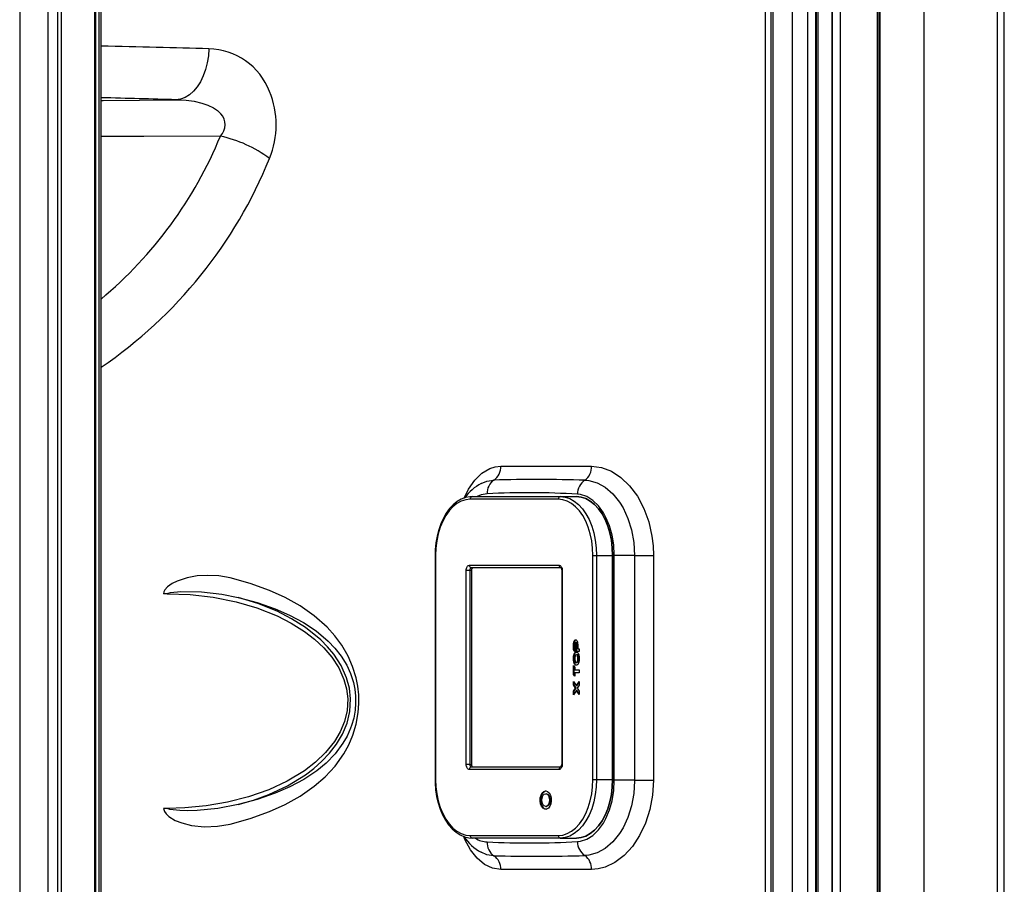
# Model space of a CAD drawing. Header units: millimetres. Extents: x 4904.09 to 4905.21, y 4759.5 to 4761.8.
# Tile 53 of 54: x 4904.82 to 4905.2, y 4761 to 4761.34. Entities that reach past the tile are written whole.
import ezdxf

# ---------------------------------------------------------------- set-up
doc = ezdxf.new("R2010")
doc.units = ezdxf.units.MM
doc.layers.add('SANINDUSA', color=3, linetype='Continuous')

msp = doc.modelspace()

# ---------------------------------------------------------------- linework, layer by layer
at = {"layer": 'SANINDUSA'}
for p, q in [((4905.153980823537, 4761.675499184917), (4905.153980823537, 4759.697038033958)), ((4905.154376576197, 4761.676268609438), (4905.154376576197, 4759.696268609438)), ((4905.171663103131, 4761.676268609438), (4905.171663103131, 4759.696268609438)), ((4905.200414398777, 4761.676268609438), (4905.200414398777, 4759.696268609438)), ((4905.203148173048, 4759.696268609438), (4905.203148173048, 4761.676268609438)), ((4905.153452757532, 4759.703720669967), (4905.153452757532, 4761.668816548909)), ((4904.817477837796, 4761.639268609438), (4904.817477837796, 4759.733268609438)), ((4904.828511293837, 4761.639268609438), (4904.828511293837, 4759.733268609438)), ((4904.832292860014, 4761.639268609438), (4904.832292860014, 4759.733268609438)), ((4904.83372279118, 4761.639268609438), (4904.83372279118, 4759.733268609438)), ((4904.846809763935, 4761.637977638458), (4904.846809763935, 4759.734546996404)), ((4904.847305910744, 4759.73463825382), (4904.847305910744, 4761.637898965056)), ((4904.848478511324, 4761.637268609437), (4904.848478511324, 4759.73463825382)), ((4904.84936851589, 4759.73463825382), (4904.84936851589, 4761.637268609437)), ((4905.109651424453, 4759.73463825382), (4905.109651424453, 4761.637898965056)), ((4905.111704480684, 4761.637898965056), (4905.111704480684, 4759.73463825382)), ((4905.112567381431, 4759.73463825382), (4905.112567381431, 4761.637898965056)), ((4905.120078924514, 4761.637898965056), (4905.120078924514, 4759.73463825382)), ((4905.1262115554, 4759.73463825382), (4905.1262115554, 4761.637408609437)), ((4905.129286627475, 4759.73463825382), (4905.129286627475, 4761.637408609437)), ((4905.129558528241, 4759.73463825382), (4905.129558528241, 4761.637408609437)), ((4905.130181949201, 4759.73463825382), (4905.130181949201, 4761.637408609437)), ((4905.135548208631, 4761.637408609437), (4905.135548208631, 4759.73463825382)), ((4905.135824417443, 4759.73463825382), (4905.135798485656, 4761.637408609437)), ((4905.138991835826, 4759.734308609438), (4905.138991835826, 4761.637408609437)), ((4905.139003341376, 4759.734308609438), (4905.139003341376, 4761.637408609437)), ((4904.896118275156, 4761.293602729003), (4904.896117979, 4761.293602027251)), ((4904.915335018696, 4761.284858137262), (4904.915335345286, 4761.284858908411)), ((4905.005985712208, 4761.164268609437), (4905.041475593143, 4761.164268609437)), ((4905.028456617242, 4761.151343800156), (4904.993935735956, 4761.151343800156)), ((4904.994723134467, 4761.152343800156), (4905.029244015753, 4761.152343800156)), ((4905.029244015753, 4761.152343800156), (4905.035543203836, 4761.152343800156)), ((4904.98016135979, 4761.129343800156), (4904.980161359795, 4761.041593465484)), ((4904.98016135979, 4761.129343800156), (4904.980373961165, 4761.129343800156)), ((4904.980373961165, 4761.129343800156), (4904.980373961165, 4761.041593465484)), ((4905.042018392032, 4761.129343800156), (4905.043422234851, 4761.129343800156)), ((4905.042018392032, 4761.041593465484), (4905.042018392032, 4761.129343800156)), ((4905.043422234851, 4761.129343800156), (4905.043422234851, 4761.041593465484)), ((4905.043422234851, 4761.129343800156), (4905.049721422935, 4761.129343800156)), ((4905.049721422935, 4761.129343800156), (4905.049721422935, 4761.041593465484)), ((4905.049721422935, 4761.041593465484), (4905.049721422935, 4761.129343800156)), ((4905.058348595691, 4761.129268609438), (4905.05037972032, 4761.129268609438)), ((4905.05037972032, 4761.041268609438), (4905.05037972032, 4761.129268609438)), ((4905.058348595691, 4761.129268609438), (4905.06572239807, 4761.129268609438)), ((4905.058348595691, 4761.129268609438), (4905.058348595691, 4761.041268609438)), ((4905.06572239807, 4761.129268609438), (4905.06572239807, 4761.041268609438)), ((4904.992394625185, 4761.04746863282), (4904.992394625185, 4761.12346863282)), ((4904.993798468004, 4761.12346863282), (4904.992394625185, 4761.12346863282)), ((4904.993627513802, 4761.125468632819), (4905.028764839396, 4761.125468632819)), ((4904.994428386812, 4761.12346863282), (4904.993798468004, 4761.12346863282)), ((4904.993798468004, 4761.12346863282), (4904.993798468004, 4761.04746863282)), ((4905.029552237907, 4761.12446863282), (4904.994414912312, 4761.12446863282)), ((4904.994428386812, 4761.12346863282), (4904.994428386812, 4761.04746863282)), ((4905.029785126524, 4761.12346863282), (4905.029785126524, 4761.04746863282)), ((4905.029997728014, 4761.12346863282), (4905.029785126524, 4761.12346863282)), ((4905.029997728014, 4761.12346863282), (4905.029997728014, 4761.04746863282)), ((4904.87526717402, 4761.114289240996), (4904.873868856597, 4761.114289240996)), ((4905.03443260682, 4761.092413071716), (4905.03443260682, 4761.094577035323)), ((4905.034668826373, 4761.094577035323), (4905.03443260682, 4761.094577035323)), ((4905.034883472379, 4761.095767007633), (4905.034647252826, 4761.095767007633)), ((4905.034668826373, 4761.092413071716), (4905.034668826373, 4761.094577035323)), ((4905.034978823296, 4761.094683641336), (4905.034978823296, 4761.09170559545)), ((4905.035471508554, 4761.095205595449), (4905.035235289, 4761.095205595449)), ((4905.035497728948, 4761.09170559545), (4905.035497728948, 4761.094683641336)), ((4905.035733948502, 4761.094683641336), (4905.035497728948, 4761.094683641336)), ((4905.035733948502, 4761.09170559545), (4905.035733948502, 4761.094683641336)), ((4905.036043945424, 4761.094571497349), (4905.036043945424, 4761.092768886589)), ((4905.036043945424, 4761.092768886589), (4905.036590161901, 4761.092768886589)), ((4905.036590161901, 4761.092768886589), (4905.036590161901, 4761.09170559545)), ((4905.034978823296, 4761.09170559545), (4905.03443260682, 4761.092413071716)), ((4905.034668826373, 4761.092413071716), (4905.03443260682, 4761.092413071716)), ((4905.03443260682, 4761.088395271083), (4905.03443260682, 4761.089438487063)), ((4905.034668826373, 4761.089438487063), (4905.03443260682, 4761.089438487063)), ((4905.034978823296, 4761.092011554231), (4905.034668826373, 4761.092413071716)), ((4905.034668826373, 4761.088395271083), (4905.034668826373, 4761.089438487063)), ((4905.034978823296, 4761.089437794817), (4905.034978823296, 4761.088391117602)), ((4905.036590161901, 4761.09170559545), (4905.035497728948, 4761.09170559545)), ((4905.036280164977, 4761.089437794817), (4905.036043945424, 4761.089437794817)), ((4905.036043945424, 4761.088391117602), (4905.036043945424, 4761.089437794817)), ((4905.036280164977, 4761.088391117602), (4905.036280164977, 4761.089437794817)), ((4905.036590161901, 4761.089438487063), (4905.036590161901, 4761.088395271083)), ((4905.034668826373, 4761.088395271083), (4905.03443260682, 4761.088395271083)), ((4905.03443260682, 4761.086178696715), (4905.034978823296, 4761.085480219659)), ((4905.03443260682, 4761.082647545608), (4905.03443260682, 4761.086178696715)), ((4905.034668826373, 4761.082647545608), (4905.034668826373, 4761.085876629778)), ((4905.034978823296, 4761.085480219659), (4905.034978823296, 4761.084439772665)), ((4905.036280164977, 4761.088391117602), (4905.036043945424, 4761.088391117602)), ((4905.034978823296, 4761.081958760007), (4905.03443260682, 4761.082647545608)), ((4905.034668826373, 4761.082647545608), (4905.03443260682, 4761.082647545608)), ((4905.034978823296, 4761.082256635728), (4905.034668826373, 4761.082647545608)), ((4905.034978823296, 4761.084439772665), (4905.036590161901, 4761.084439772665)), ((4905.034978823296, 4761.083376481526), (4905.034978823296, 4761.081958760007)), ((4905.036590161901, 4761.083376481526), (4905.034978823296, 4761.083376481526)), ((4905.036590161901, 4761.084439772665), (4905.036590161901, 4761.083376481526)), ((4905.03443260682, 4761.079962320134), (4905.035531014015, 4761.07825454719)), ((4905.03443260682, 4761.078574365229), (4905.03443260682, 4761.079962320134)), ((4905.035242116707, 4761.077349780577), (4905.03443260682, 4761.078574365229)), ((4905.034668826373, 4761.078574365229), (4905.03443260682, 4761.078574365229)), ((4905.03443260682, 4761.076120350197), (4905.035242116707, 4761.077349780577)), ((4905.034668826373, 4761.078574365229), (4905.034668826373, 4761.079595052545)), ((4905.03547833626, 4761.077349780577), (4905.034668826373, 4761.078574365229)), ((4905.034668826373, 4761.076120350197), (4905.03547833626, 4761.077349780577)), ((4905.03547833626, 4761.077349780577), (4905.035242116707, 4761.077349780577)), ((4905.035531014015, 4761.07825454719), (4905.036590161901, 4761.079886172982)), ((4905.035767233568, 4761.07825454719), (4905.035531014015, 4761.07825454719)), ((4905.035767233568, 4761.07825454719), (4905.036590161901, 4761.07952227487)), ((4905.036590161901, 4761.078522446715), (4905.035817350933, 4761.077350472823)), ((4905.035817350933, 4761.077350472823), (4905.036590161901, 4761.076172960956)), ((4905.036590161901, 4761.079886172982), (4905.036590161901, 4761.078522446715)), ((4905.035531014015, 4761.076440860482), (4905.03443260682, 4761.07473724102)), ((4905.03443260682, 4761.07473724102), (4905.03443260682, 4761.076120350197)), ((4905.034668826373, 4761.076120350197), (4905.03443260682, 4761.076120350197)), ((4905.034668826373, 4761.075103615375), (4905.034668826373, 4761.076120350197)), ((4905.036590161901, 4761.074814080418), (4905.035531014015, 4761.076440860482)), ((4905.035767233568, 4761.076440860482), (4905.035531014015, 4761.076440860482)), ((4905.036590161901, 4761.075176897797), (4905.035767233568, 4761.076440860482)), ((4905.036590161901, 4761.076172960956), (4905.036590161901, 4761.074814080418)), ((4904.993798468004, 4761.04746863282), (4904.992394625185, 4761.04746863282)), ((4904.993798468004, 4761.04746863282), (4904.994428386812, 4761.04746863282)), ((4904.994414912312, 4761.04646863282), (4905.029552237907, 4761.04646863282)), ((4905.029997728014, 4761.04746863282), (4905.029785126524, 4761.04746863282)), ((4905.028764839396, 4761.045468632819), (4904.993627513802, 4761.045468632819)), ((4904.980161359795, 4761.041593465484), (4904.980373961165, 4761.041593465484)), ((4905.042018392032, 4761.041593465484), (4905.043422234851, 4761.041593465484)), ((4905.043422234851, 4761.041593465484), (4905.049721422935, 4761.041593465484)), ((4905.058348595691, 4761.041268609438), (4905.05037972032, 4761.041268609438)), ((4905.058348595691, 4761.041268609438), (4905.06572239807, 4761.041268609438)), ((4905.023761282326, 4761.035938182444), (4905.023525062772, 4761.035938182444)), ((4905.023525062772, 4761.03102391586), (4905.023761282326, 4761.03102391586)), ((4904.87526717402, 4761.030247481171), (4904.873868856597, 4761.030247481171)), ((4904.993935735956, 4761.019593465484), (4905.028456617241, 4761.019593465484)), ((4905.029244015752, 4761.018593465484), (4904.994723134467, 4761.018593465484)), ((4905.029244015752, 4761.018593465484), (4905.035543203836, 4761.018593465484)), ((4905.041475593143, 4761.006268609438), (4905.005985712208, 4761.006268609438))]:
    msp.add_line(p, q, dxfattribs=at)
at = {"layer": 'SANINDUSA', "flags": 128}
for points in [[(4904.891558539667, 4761.327810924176), (4904.891383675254, 4761.325013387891), (4904.890958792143, 4761.322270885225), (4904.89029224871, 4761.319637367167), (4904.889397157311, 4761.31716464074), (4904.888291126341, 4761.314901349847), (4904.886995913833, 4761.312892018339), (4904.885536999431, 4761.311176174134), (4904.883943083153, 4761.309787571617), (4904.882245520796, 4761.308753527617), (4904.880477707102, 4761.308094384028), (4904.878674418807, 4761.307823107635)], [(4904.84936851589, 4761.307566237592), (4904.850158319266, 4761.307572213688), (4904.878674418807, 4761.307823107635)], [(4904.878674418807, 4761.307823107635), (4904.882626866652, 4761.307635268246), (4904.885760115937, 4761.307223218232), (4904.88883158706, 4761.306522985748), (4904.891147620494, 4761.305733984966), (4904.893347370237, 4761.304671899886), (4904.894905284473, 4761.303630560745), (4904.896276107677, 4761.302349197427)], [(4904.896118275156, 4761.293602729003), (4904.866113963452, 4761.293449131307), (4904.84936851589, 4761.293370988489)], [(4904.991614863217, 4761.151789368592), (4904.993308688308, 4761.155273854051), (4904.995764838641, 4761.158828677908), (4904.998561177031, 4761.161556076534), (4905.001620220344, 4761.163372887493), (4905.003774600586, 4761.164043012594), (4905.005985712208, 4761.164268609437)], [(4905.041475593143, 4761.164268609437), (4905.045409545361, 4761.163764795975), (4905.04928330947, 4761.162285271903), (4905.052986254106, 4761.159856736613), (4905.056395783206, 4761.156569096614), (4905.05941858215, 4761.152477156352), (4905.061936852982, 4761.147730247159), (4905.063860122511, 4761.142451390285), (4905.065129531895, 4761.136800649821), (4905.065573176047, 4761.133056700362), (4905.06572239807, 4761.129268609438)], [(4904.998276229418, 4761.157467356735), (4905.000476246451, 4761.158435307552), (4905.003190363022, 4761.15886253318)], [(4905.03885100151, 4761.158799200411), (4905.040375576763, 4761.158675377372), (4905.043661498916, 4761.157760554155), (4905.046825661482, 4761.156002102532), (4905.049775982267, 4761.153437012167), (4905.052413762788, 4761.15015758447), (4905.053792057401, 4761.147912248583), (4905.055700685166, 4761.143822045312), (4905.057128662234, 4761.1393212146), (4905.05803803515, 4761.134372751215), (4905.058348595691, 4761.129268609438)], [(4904.994723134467, 4761.152343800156), (4904.993768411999, 4761.152295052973), (4904.992067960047, 4761.151963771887), (4904.990410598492, 4761.151325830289), (4904.988813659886, 4761.150388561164), (4904.987295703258, 4761.149160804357), (4904.985877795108, 4761.14765650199), (4904.984581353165, 4761.145896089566), (4904.983425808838, 4761.143905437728), (4904.982427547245, 4761.141714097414), (4904.981599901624, 4761.139354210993), (4904.980953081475, 4761.136858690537), (4904.980494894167, 4761.134261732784), (4904.980230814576, 4761.131598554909), (4904.980161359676, 4761.129343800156)], [(4904.993935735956, 4761.151343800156), (4904.992165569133, 4761.151155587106), (4904.990425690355, 4761.150594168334), (4904.98874586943, 4761.149669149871), (4904.987154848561, 4761.148396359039), (4904.985679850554, 4761.146797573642), (4904.984346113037, 4761.144900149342), (4904.983176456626, 4761.142736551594), (4904.982190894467, 4761.140343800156), (4904.981406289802, 4761.137762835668), (4904.980836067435, 4761.135037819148), (4904.980489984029, 4761.132215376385), (4904.980373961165, 4761.129343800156)], [(4905.00060759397, 4761.153456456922), (4904.998292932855, 4761.153042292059), (4904.996728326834, 4761.152343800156)], [(4905.042018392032, 4761.129343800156), (4905.041902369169, 4761.132215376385), (4905.041556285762, 4761.135037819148), (4905.040986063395, 4761.137762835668), (4905.040201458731, 4761.140343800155), (4905.039215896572, 4761.142736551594), (4905.038046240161, 4761.144900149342), (4905.036712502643, 4761.146797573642), (4905.035237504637, 4761.148396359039), (4905.033646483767, 4761.149669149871), (4905.031966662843, 4761.150594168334), (4905.030226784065, 4761.151155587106), (4905.028456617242, 4761.151343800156)], [(4905.029244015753, 4761.152343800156), (4905.031094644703, 4761.152147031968), (4905.032913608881, 4761.15156009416), (4905.034669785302, 4761.150593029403), (4905.036333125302, 4761.149262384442), (4905.037875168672, 4761.147590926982), (4905.039269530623, 4761.145607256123), (4905.040492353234, 4761.143345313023), (4905.041522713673, 4761.140843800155), (4905.042342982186, 4761.1381455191), (4905.042939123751, 4761.135296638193), (4905.043300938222, 4761.132345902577), (4905.043422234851, 4761.129343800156)], [(4905.035543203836, 4761.152343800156), (4905.037393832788, 4761.152147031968), (4905.039212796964, 4761.15156009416), (4905.040968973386, 4761.150593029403), (4905.042632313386, 4761.149262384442), (4905.044174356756, 4761.147590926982), (4905.045568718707, 4761.145607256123), (4905.046791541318, 4761.143345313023), (4905.047821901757, 4761.140843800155), (4905.04864217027, 4761.1381455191), (4905.049238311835, 4761.135296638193), (4905.049600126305, 4761.132345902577), (4905.049721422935, 4761.129343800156)], [(4905.049721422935, 4761.129343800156), (4905.049600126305, 4761.132345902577), (4905.049238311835, 4761.135296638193), (4905.04864217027, 4761.1381455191), (4905.047821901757, 4761.140843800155), (4905.046791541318, 4761.143345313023), (4905.045568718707, 4761.145607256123), (4905.044174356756, 4761.147590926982), (4905.042632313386, 4761.149262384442), (4905.040968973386, 4761.150593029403), (4905.039212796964, 4761.15156009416), (4905.037393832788, 4761.152147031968), (4905.035543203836, 4761.152343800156)], [(4905.05037972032, 4761.129268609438), (4905.050379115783, 4761.129483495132), (4905.050147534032, 4761.133450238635), (4905.049511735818, 4761.137299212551), (4905.048487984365, 4761.140920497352), (4905.047113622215, 4761.144222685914), (4905.046113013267, 4761.146050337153), (4905.044180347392, 4761.148744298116), (4905.041997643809, 4761.150876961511), (4905.039624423, 4761.152374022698), (4905.037129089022, 4761.153193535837), (4905.035959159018, 4761.153329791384)], [(4904.992394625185, 4761.12346863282), (4904.992418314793, 4761.123858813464), (4904.992488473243, 4761.124233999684), (4904.992602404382, 4761.124579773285), (4904.9927557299, 4761.124882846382), (4904.992942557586, 4761.125131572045), (4904.993155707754, 4761.125316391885), (4904.993386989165, 4761.12543020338), (4904.993627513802, 4761.125468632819)], [(4904.994414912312, 4761.12446863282), (4904.994294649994, 4761.1244494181), (4904.994179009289, 4761.124392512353), (4904.994072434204, 4761.124300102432), (4904.993979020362, 4761.124175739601), (4904.993902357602, 4761.124024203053), (4904.993845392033, 4761.123851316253), (4904.993810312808, 4761.123663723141), (4904.993798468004, 4761.12346863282)], [(4904.995044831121, 4761.12446863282), (4904.994924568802, 4761.1244494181), (4904.994808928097, 4761.124392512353), (4904.994702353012, 4761.124300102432), (4904.99460893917, 4761.124175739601), (4904.994532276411, 4761.124024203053), (4904.994475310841, 4761.123851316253), (4904.994440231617, 4761.123663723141), (4904.994428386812, 4761.12346863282)], [(4905.028764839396, 4761.125468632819), (4905.029005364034, 4761.12543020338), (4905.029236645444, 4761.125316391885), (4905.029449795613, 4761.125131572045), (4905.029636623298, 4761.124882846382), (4905.029789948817, 4761.124579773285), (4905.029903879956, 4761.124233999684), (4905.029974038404, 4761.123858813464), (4905.029997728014, 4761.12346863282)], [(4905.029482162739, 4761.124476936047), (4905.029480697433, 4761.124474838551), (4905.029557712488, 4761.12438161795), (4905.02966006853, 4761.124180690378), (4905.029744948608, 4761.123886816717), (4905.029784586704, 4761.123517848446), (4905.029785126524, 4761.12346863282)], [(4904.899902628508, 4761.120489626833), (4904.895503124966, 4761.121274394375), (4904.891008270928, 4761.121519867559), (4904.887029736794, 4761.121296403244), (4904.883034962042, 4761.120594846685), (4904.879109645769, 4761.119298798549), (4904.877167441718, 4761.118350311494), (4904.875361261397, 4761.117048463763), (4904.874350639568, 4761.115864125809), (4904.873972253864, 4761.115019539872), (4904.873868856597, 4761.114289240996)], [(4904.915335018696, 4761.115581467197), (4904.907778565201, 4761.118295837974), (4904.899902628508, 4761.120489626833)], [(4904.87526717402, 4761.114289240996), (4904.875272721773, 4761.114320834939), (4904.875291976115, 4761.114356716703), (4904.875344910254, 4761.114409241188), (4904.875577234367, 4761.114529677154), (4904.876566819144, 4761.114778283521), (4904.880586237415, 4761.115179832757), (4904.888661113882, 4761.115092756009), (4904.896668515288, 4761.114142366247), (4904.903072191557, 4761.112795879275)], [(4904.87526717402, 4761.114289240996), (4904.884305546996, 4761.113968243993), (4904.89331100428, 4761.112942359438), (4904.902205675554, 4761.111167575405), (4904.910351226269, 4761.108789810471), (4904.91827526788, 4761.105639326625), (4904.923791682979, 4761.102832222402), (4904.929067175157, 4761.099514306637), (4904.932939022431, 4761.096544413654), (4904.936547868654, 4761.093182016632), (4904.939780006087, 4761.089409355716), (4904.942458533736, 4761.085297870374), (4904.944502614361, 4761.080773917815), (4904.945527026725, 4761.077001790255), (4904.945974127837, 4761.073097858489), (4904.945708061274, 4761.068598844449), (4904.944668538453, 4761.064234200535), (4904.942970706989, 4761.060182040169), (4904.940745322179, 4761.056447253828), (4904.937286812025, 4761.052123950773), (4904.933325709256, 4761.048314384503), (4904.929029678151, 4761.044996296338), (4904.922227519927, 4761.040851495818), (4904.915063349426, 4761.037514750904), (4904.907077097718, 4761.034693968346), (4904.898882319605, 4761.032601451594), (4904.890560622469, 4761.031193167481), (4904.882193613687, 4761.030425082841), (4904.87526717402, 4761.030247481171)], [(4904.903072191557, 4761.112795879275), (4904.910435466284, 4761.110831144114), (4904.917539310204, 4761.10838966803)], [(4904.90310271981, 4761.031752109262), (4904.909100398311, 4761.033510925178), (4904.915010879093, 4761.035681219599), (4904.92233100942, 4761.03909676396), (4904.929362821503, 4761.043384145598), (4904.932699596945, 4761.045899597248), (4904.935856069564, 4761.048682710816), (4904.938869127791, 4761.051853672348), (4904.941565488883, 4761.055349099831), (4904.943904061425, 4761.059277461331), (4904.945723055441, 4761.063632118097), (4904.946828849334, 4761.068238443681), (4904.947119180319, 4761.073162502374), (4904.946656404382, 4761.077300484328), (4904.945545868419, 4761.081412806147), (4904.943421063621, 4761.086155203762), (4904.940548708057, 4761.090584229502), (4904.938096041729, 4761.093543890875), (4904.935419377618, 4761.096259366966), (4904.929402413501, 4761.101124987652), (4904.923996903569, 4761.1045309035), (4904.918302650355, 4761.107435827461), (4904.910812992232, 4761.110449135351), (4904.903072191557, 4761.112795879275)], [(4904.915335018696, 4761.028968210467), (4904.921520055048, 4761.031767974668), (4904.927378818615, 4761.035042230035), (4904.932877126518, 4761.03887472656), (4904.937097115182, 4761.042535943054), (4904.940987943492, 4761.046765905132), (4904.944449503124, 4761.051660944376), (4904.946341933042, 4761.055109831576), (4904.947966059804, 4761.058912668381), (4904.949267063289, 4761.063191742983), (4904.95010256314, 4761.067817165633), (4904.95035021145, 4761.0712661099), (4904.950288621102, 4761.074742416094), (4904.949919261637, 4761.078138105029), (4904.949275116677, 4761.081398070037), (4904.947901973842, 4761.08585728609), (4904.946133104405, 4761.089887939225), (4904.943682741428, 4761.094100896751), (4904.940909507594, 4761.097839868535), (4904.937892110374, 4761.101164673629), (4904.932837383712, 4761.10566689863), (4904.927353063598, 4761.109514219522), (4904.921498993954, 4761.112790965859), (4904.915335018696, 4761.115581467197)], [(4904.917539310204, 4761.10838966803), (4904.923224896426, 4761.105953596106), (4904.928618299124, 4761.103100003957), (4904.933667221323, 4761.099743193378), (4904.938319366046, 4761.095797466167), (4904.940958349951, 4761.093028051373), (4904.943393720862, 4761.089898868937), (4904.945557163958, 4761.086332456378), (4904.947028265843, 4761.08311523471), (4904.948189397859, 4761.079483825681), (4904.94871261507, 4761.076926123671), (4904.94901767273, 4761.074222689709), (4904.94906681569, 4761.071481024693), (4904.94886600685, 4761.068767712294), (4904.948303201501, 4761.065600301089), (4904.947467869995, 4761.062685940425), (4904.947093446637, 4761.061650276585), (4904.945700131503, 4761.058516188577), (4904.944096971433, 4761.055717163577), (4904.941016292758, 4761.051549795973), (4904.93756473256, 4761.04798049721), (4904.933817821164, 4761.044889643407), (4904.928771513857, 4761.041538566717), (4904.923307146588, 4761.038636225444), (4904.917538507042, 4761.036159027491)], [(4904.993627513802, 4761.045468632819), (4904.993386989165, 4761.045507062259), (4904.993155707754, 4761.045620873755), (4904.992942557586, 4761.045805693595), (4904.9927557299, 4761.046054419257), (4904.992602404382, 4761.046357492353), (4904.992488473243, 4761.046703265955), (4904.992418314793, 4761.047078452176), (4904.992394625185, 4761.04746863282)], [(4904.993798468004, 4761.04746863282), (4904.993810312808, 4761.047273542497), (4904.993845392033, 4761.047085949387), (4904.993902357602, 4761.046913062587), (4904.993979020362, 4761.046761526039), (4904.994072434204, 4761.046637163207), (4904.994179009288, 4761.046544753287), (4904.994294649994, 4761.04648784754), (4904.994414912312, 4761.04646863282)], [(4904.994428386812, 4761.04746863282), (4904.994440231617, 4761.047273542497), (4904.994475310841, 4761.047085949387), (4904.994532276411, 4761.046913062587), (4904.99460893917, 4761.046761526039), (4904.994702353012, 4761.046637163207), (4904.994808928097, 4761.046544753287), (4904.994924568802, 4761.04648784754), (4904.995044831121, 4761.04646863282)], [(4905.029997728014, 4761.04746863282), (4905.029974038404, 4761.047078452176), (4905.029903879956, 4761.046703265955), (4905.029789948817, 4761.046357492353), (4905.029636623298, 4761.046054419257), (4905.029449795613, 4761.045805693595), (4905.029236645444, 4761.045620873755), (4905.029005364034, 4761.045507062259), (4905.028764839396, 4761.045468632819)], [(4904.980161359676, 4761.041593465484), (4904.980188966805, 4761.040170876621), (4904.98039209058, 4761.037495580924), (4904.980790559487, 4761.034874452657), (4904.981379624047, 4761.032343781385), (4904.982152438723, 4761.029937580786), (4904.98310015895, 4761.027688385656), (4904.98421205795, 4761.025627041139), (4904.985475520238, 4761.023782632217), (4904.986875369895, 4761.022182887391), (4904.988393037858, 4761.020853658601), (4904.990005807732, 4761.019817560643), (4904.991686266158, 4761.019092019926), (4904.993404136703, 4761.018686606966), (4904.994723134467, 4761.018593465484)], [(4904.980373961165, 4761.041593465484), (4904.980489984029, 4761.038721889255), (4904.980836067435, 4761.035899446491), (4904.981406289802, 4761.033174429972), (4904.982190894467, 4761.030593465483), (4904.983176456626, 4761.028200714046), (4904.984346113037, 4761.026037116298), (4904.985679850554, 4761.024139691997), (4904.987154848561, 4761.022540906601), (4904.98874586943, 4761.021268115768), (4904.990425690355, 4761.020343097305), (4904.992165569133, 4761.019781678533), (4904.993935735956, 4761.019593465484)], [(4905.028456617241, 4761.019593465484), (4905.030226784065, 4761.019781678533), (4905.031966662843, 4761.020343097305), (4905.033646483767, 4761.021268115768), (4905.035237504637, 4761.022540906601), (4905.036712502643, 4761.024139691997), (4905.038046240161, 4761.026037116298), (4905.039215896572, 4761.028200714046), (4905.040201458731, 4761.030593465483), (4905.040986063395, 4761.033174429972), (4905.041556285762, 4761.035899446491), (4905.041902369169, 4761.038721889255), (4905.042018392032, 4761.041593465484)], [(4905.043422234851, 4761.041593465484), (4905.043300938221, 4761.038591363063), (4905.042939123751, 4761.035640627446), (4905.042342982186, 4761.032791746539), (4905.041522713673, 4761.030093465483), (4905.040492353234, 4761.027591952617), (4905.039269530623, 4761.025330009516), (4905.037875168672, 4761.023346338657), (4905.036333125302, 4761.021674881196), (4905.034669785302, 4761.020344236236), (4905.032913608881, 4761.019377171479), (4905.031094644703, 4761.018790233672), (4905.029244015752, 4761.018593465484)], [(4905.049721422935, 4761.041593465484), (4905.049600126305, 4761.038591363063), (4905.049238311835, 4761.035640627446), (4905.04864217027, 4761.032791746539), (4905.047821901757, 4761.030093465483), (4905.046791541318, 4761.027591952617), (4905.045568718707, 4761.025330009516), (4905.044174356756, 4761.023346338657), (4905.042632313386, 4761.021674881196), (4905.040968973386, 4761.020344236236), (4905.039212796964, 4761.019377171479), (4905.037393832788, 4761.018790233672), (4905.035543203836, 4761.018593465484)], [(4905.035543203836, 4761.018593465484), (4905.037393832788, 4761.018790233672), (4905.039212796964, 4761.019377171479), (4905.040968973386, 4761.020344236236), (4905.042632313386, 4761.021674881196), (4905.044174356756, 4761.023346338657), (4905.045568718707, 4761.025330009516), (4905.046791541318, 4761.027591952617), (4905.047821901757, 4761.030093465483), (4905.04864217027, 4761.032791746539), (4905.049238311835, 4761.035640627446), (4905.049600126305, 4761.038591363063), (4905.049721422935, 4761.041593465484)], [(4905.035959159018, 4761.017207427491), (4905.037129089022, 4761.017343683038), (4905.039624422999, 4761.018163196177), (4905.041997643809, 4761.019660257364), (4905.044180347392, 4761.021792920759), (4905.046113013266, 4761.024486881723), (4905.047113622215, 4761.026314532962), (4905.048487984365, 4761.029616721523), (4905.049511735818, 4761.033238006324), (4905.050158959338, 4761.037192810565), (4905.05037972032, 4761.041268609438)], [(4905.058348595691, 4761.041268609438), (4905.058347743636, 4761.040999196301), (4905.058021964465, 4761.036031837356), (4905.057128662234, 4761.031216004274), (4905.055700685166, 4761.026715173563), (4905.053792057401, 4761.022624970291), (4905.052413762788, 4761.020379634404), (4905.049775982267, 4761.017100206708), (4905.046825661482, 4761.014535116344), (4905.043661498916, 4761.01277666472), (4905.040375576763, 4761.011861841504), (4905.03885100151, 4761.011738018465)], [(4905.06572239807, 4761.041268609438), (4905.065365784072, 4761.035436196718), (4905.064318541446, 4761.029764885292), (4905.062612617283, 4761.024430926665), (4905.060311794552, 4761.019559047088), (4905.057477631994, 4761.015284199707), (4905.054211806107, 4761.011728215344), (4905.050596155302, 4761.00899485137), (4905.04676130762, 4761.007172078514), (4905.044123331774, 4761.006496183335), (4905.041475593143, 4761.006268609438)], [(4904.917538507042, 4761.036159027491), (4904.910469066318, 4761.033726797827), (4904.90310271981, 4761.031752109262)], [(4905.023525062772, 4761.03704004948), (4905.024237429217, 4761.036847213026), (4905.024872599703, 4761.036289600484), (4905.025361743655, 4761.035427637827), (4905.025651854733, 4761.034354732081), (4905.025711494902, 4761.033187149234), (4905.025534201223, 4761.032051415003), (4905.025139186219, 4761.031070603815), (4905.024569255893, 4761.030351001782), (4905.02388617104, 4761.029970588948), (4905.023163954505, 4761.029970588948), (4905.022480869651, 4761.030351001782), (4905.021910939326, 4761.031070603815), (4905.021515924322, 4761.032051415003), (4905.021338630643, 4761.033187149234), (4905.021398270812, 4761.034354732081), (4905.02168838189, 4761.035427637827), (4905.022177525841, 4761.036289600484), (4905.022812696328, 4761.036847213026), (4905.023525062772, 4761.03704004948)], [(4905.023643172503, 4761.037034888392), (4905.023400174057, 4761.036991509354), (4905.022717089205, 4761.036611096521), (4905.022147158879, 4761.035891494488), (4905.021752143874, 4761.0349106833), (4905.021574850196, 4761.033774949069), (4905.021634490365, 4761.032607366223), (4905.021924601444, 4761.031534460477), (4905.022413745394, 4761.030672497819), (4905.023048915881, 4761.030114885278), (4905.023643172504, 4761.029927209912)], [(4905.023525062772, 4761.035938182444), (4905.024104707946, 4761.035751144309), (4905.024596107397, 4761.035218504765), (4905.024924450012, 4761.034421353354), (4905.025039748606, 4761.033481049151), (4905.024924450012, 4761.03254074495), (4905.024596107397, 4761.031743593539), (4905.024104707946, 4761.031210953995), (4905.023525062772, 4761.03102391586), (4905.022945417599, 4761.031210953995), (4905.022454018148, 4761.031743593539), (4905.022125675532, 4761.03254074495), (4905.022010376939, 4761.033481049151), (4905.022125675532, 4761.034421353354), (4905.022454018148, 4761.035218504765), (4905.022945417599, 4761.035751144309), (4905.023525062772, 4761.035938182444)], [(4905.023761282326, 4761.035938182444), (4905.024340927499, 4761.035751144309), (4905.02483232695, 4761.035218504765), (4905.025160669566, 4761.034421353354), (4905.025275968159, 4761.033481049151), (4905.025160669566, 4761.03254074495), (4905.02483232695, 4761.031743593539), (4905.024340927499, 4761.031210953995), (4905.023761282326, 4761.03102391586)], [(4904.90310271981, 4761.031752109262), (4904.895124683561, 4761.030149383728), (4904.887024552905, 4761.029365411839), (4904.88302264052, 4761.029288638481), (4904.880224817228, 4761.029375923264), (4904.877551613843, 4761.029607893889), (4904.876312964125, 4761.02980638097), (4904.875600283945, 4761.029998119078), (4904.8753231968, 4761.030146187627), (4904.875292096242, 4761.030180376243), (4904.875270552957, 4761.030223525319), (4904.87526717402, 4761.030247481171)], [(4904.873868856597, 4761.030247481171), (4904.873918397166, 4761.029741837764), (4904.874168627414, 4761.029003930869), (4904.874818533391, 4761.028039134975), (4904.875957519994, 4761.026993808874), (4904.878437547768, 4761.02553686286), (4904.881052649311, 4761.024520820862), (4904.884813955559, 4761.02358702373), (4904.889922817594, 4761.02303223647), (4904.894991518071, 4761.023203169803), (4904.899932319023, 4761.024057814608)], [(4904.899932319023, 4761.024057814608), (4904.907767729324, 4761.026248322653), (4904.915335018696, 4761.028968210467)], [(4905.005985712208, 4761.006268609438), (4905.002707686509, 4761.00677156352), (4904.999583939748, 4761.008248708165), (4904.996693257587, 4761.010673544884), (4904.994109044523, 4761.013956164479), (4904.991879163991, 4761.01804156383), (4904.991425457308, 4761.01922556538)], [(4905.003190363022, 4761.011674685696), (4905.000509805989, 4761.012089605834), (4904.998280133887, 4761.013068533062)]]:
    msp.add_lwpolyline(points, dxfattribs=at)
at = {"layer": 'SANINDUSA'}
for centre, radius, start, end in [((4904.890939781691, 4761.301664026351), 0.02615421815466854, 21.13303842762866, 88.64436674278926), ((4904.883833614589, 4761.29797582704), 0.03412349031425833, 337.3937781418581, 22.60764841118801), ((4904.891586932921, 4761.298059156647), 0.006355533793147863, 315.4775590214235, 42.45482796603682), ((4904.743758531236, 4761.356134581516), 0.1646928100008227, 309.8854186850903, 337.6853898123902), ((4904.884638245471, 4761.242882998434), 0.05200196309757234, 53.82168031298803, 77.24657296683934), ((4904.884638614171, 4761.242883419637), 0.05200222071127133, 53.82194536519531, 77.24671920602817), ((4904.747137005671, 4761.35290332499), 0.1814406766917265, 304.2942520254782, 337.9740064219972), ((4904.999783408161, 4761.164049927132), 0.00620615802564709, 303.2959407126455, 2.019311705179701), ((4905.035133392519, 4761.163947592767), 0.00635031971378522, 305.8327202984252, 2.897608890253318), ((4905.006757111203, 4761.153838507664), 0.006161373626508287, 125.3724017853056, 183.5550427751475), ((4905.019833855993, 4760.490567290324), 0.6685024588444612, 88.36986512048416, 91.4266221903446), ((4905.042325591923, 4761.153462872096), 0.006367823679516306, 123.0689585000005, 181.1975077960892), ((4905.006572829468, 4761.141496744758), 0.01801701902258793, 117.4544953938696, 144.8124976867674), ((4904.994843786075, 4761.151438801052), 0.0009130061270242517, 97.59371406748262, 185.9726003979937), ((4905.017102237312, 4760.823744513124), 0.3301242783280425, 86.72544402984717, 92.8639732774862), ((4905.02936466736, 4761.151438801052), 0.0009130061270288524, 97.59371406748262, 185.9726003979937), ((4904.99453556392, 4761.125373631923), 0.0009130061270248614, 174.0273996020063, 262.4062859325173), ((4905.029672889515, 4761.125373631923), 0.0009130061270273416, 174.0273996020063, 262.4062859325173), ((4904.99453556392, 4761.045563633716), 0.0009130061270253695, 97.59371406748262, 185.9726003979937), ((4905.029672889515, 4761.045563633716), 0.0009130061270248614, 97.59371406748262, 185.9726003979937), ((4905.028483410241, 4761.047315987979), 0.001310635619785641, 318.9908545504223, 6.688204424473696), ((4904.994843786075, 4761.019498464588), 0.0009130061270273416, 174.0273996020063, 262.4062859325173), ((4905.02936466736, 4761.019498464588), 0.0009130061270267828, 174.0273996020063, 262.4062859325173), ((4905.006613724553, 4761.029205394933), 0.01817361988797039, 213.3079123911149, 242.6843715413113), ((4905.000774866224, 4761.025622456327), 0.00854333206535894, 235.3606141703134, 268.8781184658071), ((4905.006757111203, 4761.016698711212), 0.006161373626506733, 176.4449572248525, 234.6275982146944), ((4905.017095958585, 4761.348545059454), 0.331874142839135, 267.1522252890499, 273.2583573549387), ((4905.042325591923, 4761.017074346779), 0.00636782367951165, 178.8024922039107, 236.9310414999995), ((4905.019813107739, 4761.691652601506), 0.6801810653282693, 268.5996258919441, 271.6038867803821), ((4904.999783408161, 4761.006487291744), 0.006206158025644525, 357.9806882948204, 56.7040592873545), ((4905.035133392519, 4761.006589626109), 0.006350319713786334, 357.1023911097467, 54.16727970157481)]:
    msp.add_arc(centre, radius, start, end, dxfattribs=at)
for centre, major_axis, ratio, start_param, end_param in [((4904.648048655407, 4761.31824902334), (0.3780000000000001, 1.4210854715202e-15), 0.03307310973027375, 0.8708115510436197, 1.009135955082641), ((4904.648048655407, 4761.2982612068), (0.3579999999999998, 2.1316282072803e-15), 0.03492076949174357, 0.8708115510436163, 0.9735761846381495)]:
    msp.add_ellipse(centre, major_axis=major_axis, ratio=ratio, start_param=start_param, end_param=end_param, dxfattribs=at)
for points, knots in [([(4905.03443260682, 4761.094577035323), (4905.034440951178, 4761.094815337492), (4905.034455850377, 4761.095240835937), (4905.034588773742, 4761.095606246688), (4905.034647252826, 4761.095767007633)], [0, 0, 0, 0, 0.5600541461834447, 1, 1, 1, 1]), ([(4905.034647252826, 4761.095767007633), (4905.034737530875, 4761.09592694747), (4905.034898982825, 4761.096212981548), (4905.035134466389, 4761.096251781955), (4905.035238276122, 4761.096268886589)], [0, 0, 0, 0, 0.5591635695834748, 1, 1, 1, 1]), ([(4905.034668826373, 4761.094577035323), (4905.034677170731, 4761.094815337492), (4905.03469206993, 4761.095240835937), (4905.034824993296, 4761.095606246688), (4905.034883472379, 4761.095767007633)], [0, 0, 0, 0, 0.5600541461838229, 1, 1, 1, 1]), ([(4905.034883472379, 4761.095767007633), (4905.034973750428, 4761.09592694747), (4905.035135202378, 4761.096212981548), (4905.035370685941, 4761.096251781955), (4905.035474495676, 4761.096268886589)], [0, 0, 0, 0, 0.5591635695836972, 1, 1, 1, 1]), ([(4905.035235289, 4761.095205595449), (4905.035191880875, 4761.095196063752), (4905.0351049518, 4761.095176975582), (4905.034999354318, 4761.094972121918), (4905.034986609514, 4761.094793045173), (4905.034978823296, 4761.094683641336)], [0, 0, 0, 0, 0.2795693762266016, 0.5598653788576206, 1, 1, 1, 1]), ([(4905.035497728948, 4761.094683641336), (4905.035494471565, 4761.094754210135), (4905.035487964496, 4761.094895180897), (4905.035427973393, 4761.095070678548), (4905.03533828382, 4761.095189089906), (4905.035269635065, 4761.095200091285), (4905.035235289, 4761.095205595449)], [0, 0, 0, 0, 0.2806851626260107, 0.5607067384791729, 0.7802145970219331, 1, 1, 1, 1]), ([(4905.035238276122, 4761.096268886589), (4905.035303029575, 4761.096261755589), (4905.035432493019, 4761.096247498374), (4905.035650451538, 4761.09609657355), (4905.035761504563, 4761.095891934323), (4905.035829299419, 4761.095767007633)], [0, 0, 0, 0, 0.2804661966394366, 0.5607441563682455, 1, 1, 1, 1]), ([(4905.035733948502, 4761.094683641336), (4905.035730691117, 4761.094754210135), (4905.03572418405, 4761.094895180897), (4905.035664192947, 4761.095070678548), (4905.035574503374, 4761.095189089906), (4905.035505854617, 4761.095200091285), (4905.035471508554, 4761.095205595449)], [0, 0, 0, 0, 0.2806851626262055, 0.5607067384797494, 0.7802145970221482, 1, 1, 1, 1]), ([(4905.035829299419, 4761.095767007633), (4905.035900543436, 4761.095558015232), (4905.03602800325, 4761.095184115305), (4905.036039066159, 4761.094758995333), (4905.036043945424, 4761.094571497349)], [0, 0, 0, 0, 0.5589527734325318, 1, 1, 1, 1]), ([(4905.03443260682, 4761.089438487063), (4905.034444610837, 4761.089722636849), (4905.034468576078, 4761.090289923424), (4905.034712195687, 4761.090996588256), (4905.03507786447, 4761.091461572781), (4905.035353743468, 4761.09150610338), (4905.035491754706, 4761.09152838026)], [0, 0, 0, 0, 0.2807414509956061, 0.5604820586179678, 0.7801267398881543, 1, 1, 1, 1]), ([(4905.034668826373, 4761.089438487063), (4905.034680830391, 4761.089722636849), (4905.034704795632, 4761.090289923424), (4905.03494841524, 4761.090996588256), (4905.035314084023, 4761.091461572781), (4905.035589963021, 4761.09150610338), (4905.035727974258, 4761.09152838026)], [0, 0, 0, 0, 0.2807414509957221, 0.5604820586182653, 0.7801267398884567, 1, 1, 1, 1]), ([(4905.035517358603, 4761.090465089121), (4905.035429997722, 4761.090445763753), (4905.035255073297, 4761.090407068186), (4905.035081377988, 4761.0901042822), (4905.034990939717, 4761.089770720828), (4905.034982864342, 4761.089548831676), (4905.034978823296, 4761.089437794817)], [0, 0, 0, 0, 0.2788163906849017, 0.558279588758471, 0.7789560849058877, 1, 1, 1, 1]), ([(4905.035491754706, 4761.09152838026), (4905.035669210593, 4761.091487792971), (4905.036024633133, 4761.091406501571), (4905.036379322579, 4761.090793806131), (4905.036565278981, 4761.090115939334), (4905.036581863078, 4761.089664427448), (4905.036590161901, 4761.089438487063)], [0, 0, 0, 0, 0.2787434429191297, 0.5582891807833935, 0.7789641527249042, 1, 1, 1, 1]), ([(4905.036043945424, 4761.089437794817), (4905.036037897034, 4761.089578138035), (4905.03602582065, 4761.089858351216), (4905.035903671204, 4761.090206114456), (4905.035721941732, 4761.090433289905), (4905.035585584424, 4761.090454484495), (4905.035517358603, 4761.090465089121)], [0, 0, 0, 0, 0.2806129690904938, 0.560279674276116, 0.7799877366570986, 1, 1, 1, 1]), ([(4905.036280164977, 4761.089437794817), (4905.036274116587, 4761.089578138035), (4905.036262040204, 4761.089858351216), (4905.036139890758, 4761.090206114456), (4905.035958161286, 4761.090433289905), (4905.035821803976, 4761.090454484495), (4905.035753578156, 4761.090465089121)], [0, 0, 0, 0, 0.2806129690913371, 0.5602796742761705, 0.7799877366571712, 0.9999999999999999, 0.9999999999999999, 0.9999999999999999, 0.9999999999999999]), ([(4905.035491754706, 4761.086300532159), (4905.035316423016, 4761.086340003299), (4905.034965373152, 4761.086419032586), (4905.034515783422, 4761.087217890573), (4905.034464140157, 4761.087948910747), (4905.03443260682, 4761.088395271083)], [0, 0, 0, 0, 0.279821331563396, 0.5602594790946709, 0.9999999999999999, 0.9999999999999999, 0.9999999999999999, 0.9999999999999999]), ([(4905.035727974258, 4761.086300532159), (4905.03555264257, 4761.086340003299), (4905.035201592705, 4761.086419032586), (4905.034752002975, 4761.087217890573), (4905.03470035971, 4761.087948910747), (4905.034668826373, 4761.088395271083)], [0, 0, 0, 0, 0.27982133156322, 0.5602594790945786, 0.9999999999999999, 0.9999999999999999, 0.9999999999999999, 0.9999999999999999]), ([(4905.034978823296, 4761.088391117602), (4905.034985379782, 4761.088249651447), (4905.034998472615, 4761.087967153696), (4905.035126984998, 4761.087621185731), (4905.035311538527, 4761.087397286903), (4905.035448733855, 4761.087374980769), (4905.035517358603, 4761.087363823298)], [0, 0, 0, 0, 0.2805268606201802, 0.5601919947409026, 0.7800091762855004, 1, 1, 1, 1]), ([(4905.036590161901, 4761.088395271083), (4905.036576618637, 4761.088106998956), (4905.036549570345, 4761.087531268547), (4905.036283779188, 4761.086831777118), (4905.035910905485, 4761.086370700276), (4905.035631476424, 4761.086323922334), (4905.035491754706, 4761.086300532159)], [0, 0, 0, 0, 0.2805175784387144, 0.5602432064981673, 0.7801102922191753, 1, 1, 1, 1]), ([(4905.035517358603, 4761.087363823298), (4905.035604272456, 4761.087382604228), (4905.035778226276, 4761.08742019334), (4905.035948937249, 4761.087725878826), (4905.036032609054, 4761.088060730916), (4905.036040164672, 4761.08828093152), (4905.036043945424, 4761.088391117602)], [0, 0, 0, 0, 0.2788770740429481, 0.55815880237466, 0.7789072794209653, 1, 1, 1, 1]), ([(4905.035753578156, 4761.087363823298), (4905.03584049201, 4761.087382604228), (4905.03601444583, 4761.08742019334), (4905.036185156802, 4761.087725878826), (4905.036268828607, 4761.088060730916), (4905.036276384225, 4761.08828093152), (4905.036280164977, 4761.088391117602)], [0, 0, 0, 0, 0.278877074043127, 0.5581588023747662, 0.7789072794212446, 1, 1, 1, 1])]:
    msp.add_open_spline(points, degree=3, knots=knots, dxfattribs=at)

doc.saveas('drawing.dxf')
